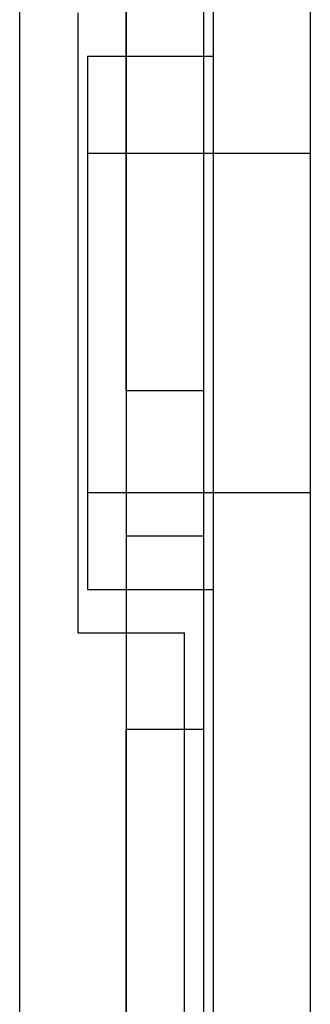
# Model space of a CAD drawing. Header units: millimetres. Extents: x -93 to 0, y 0 to 191.
# Tile 131 of 150: x -3 to 0, y 163 to 173. Entities that reach past the tile are written whole.
import ezdxf

# ---------------------------------------------------------------- set-up
doc = ezdxf.new("R2010")
doc.units = ezdxf.units.MM
doc.layers.add('MAIN-1', color=7, linetype='Continuous')
doc.layers.add('MAIN-2', color=7, linetype='Continuous')

msp = doc.modelspace()

# ---------------------------------------------------------------- linework, layer by layer
at = {"layer": 'MAIN-1'}
for p, q in [((-1, 0), (-1, 187.5)), ((0, 187.5), (0, 0))]:
    msp.add_line(p, q, dxfattribs=at)
at = {"layer": 'MAIN-2'}
for p, q in [((-1, 0), (-1, 187.5)), ((-3, 2.2), (-3, 185)), ((-1.9, 183.1), (-1.9, 16.6)), ((-1.9, 169.55), (-1.9, 182.1)), ((-1.1, 169.55), (-1.1, 182.1)), ((-2.4, 173.45), (-2.4, 167.05)), ((-2.3, 173.002), (-2.3, 167.497)), ((-2.3, 173.002), (-1, 173.002)), ((-2.3, 172.002), (0, 172.002)), ((-2.3, 172.002), (0, 172.002)), ((-1.9, 169.55), (-1.9, 168.05)), ((-1.9, 169.55), (-1.1, 169.55)), ((-1.1, 168.05), (-1.1, 169.55)), ((-2.3, 168.497), (0, 168.497)), ((-2.3, 168.497), (0, 168.497)), ((-1.9, 168.05), (-1.9, 166.05)), ((-1.9, 168.05), (-1.9, 168.05)), ((-1.9, 168.05), (-1.1, 168.05)), ((-1.1, 168.05), (-1.1, 168.05)), ((-1.1, 166.05), (-1.1, 168.05)), ((-2.3, 167.497), (-1, 167.497)), ((-2.4, 167.05), (-1.3, 167.05)), ((-2.4, 167.05), (-2.4, 167.05)), ((-1.3, 23.45), (-1.3, 167.05)), ((-1.3, 167.05), (-1.3, 167.05)), ((-1.9, 149.55), (-1.9, 166.05)), ((-1.1, 166.05), (-1.9, 166.05)), ((-1.1, 149.55), (-1.1, 166.05))]:
    msp.add_line(p, q, dxfattribs=at)

doc.saveas('drawing.dxf')
